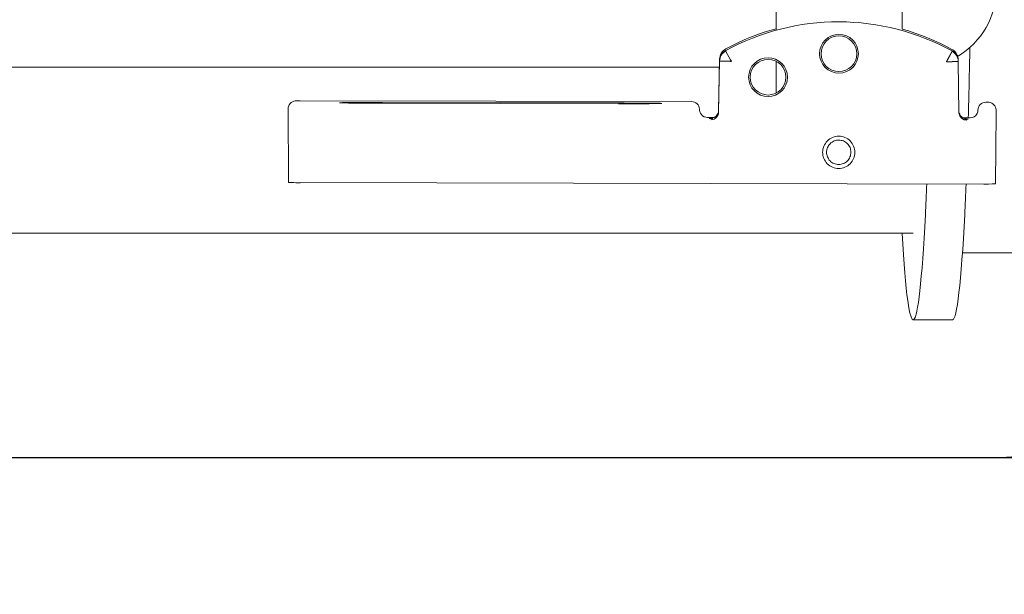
# Model space of a CAD drawing. Header units: millimetres. Extents: x 28291 to 177760, y -399809 to -170937.
# Tile 136 of 256: x 52082 to 52095, y -195415 to -195408. Entities that reach past the tile are written whole.
import ezdxf

# ---------------------------------------------------------------- set-up
doc = ezdxf.new("R2010")
doc.units = ezdxf.units.MM
doc.linetypes.add('HIDDEN2', pattern=[4.7625, 3.175, -1.5875])
doc.layers.get('0').update_dxf_attribs({"lineweight": 0})
doc.layers.add('!! 0_ Istn-sciany', color=3, linetype='Continuous', lineweight=30)
doc.layers.add('Dimension (ISO)', color=7, linetype='Continuous', lineweight=25)
doc.layers.add('!! 2_WYBURZENIA DO REMONTU', color=7, linetype='Continuous', lineweight=0, true_color=0x4d4d4d, plot=False)
doc.layers.add('!!_@ wypos sanit nd', color=7, linetype='Continuous', lineweight=0, plot=False)
doc.styles.add('Note Text (ISO)', font='tahoma.ttf')
doc.dimstyles.new('Default (ISO)', dxfattribs={"dimscale": 5, "dimtxt": 5, "dimasz": 5, "dimexe": 3.175, "dimexo": 0, "dimgap": 0.762, "dimtad": 1, "dimdec": 0, "dimrnd": 1e-08, "dimzin": 0, "dimtxsty": 'Note Text (ISO)', "dimcen": 0.09, "dimdle": 10, "dimclrd": 256, "dimclre": 256, "dimclrt": 256, "dimazin": 0, "dimtfac": 0.70104, "dimtmove": 0, "dimatfit": 3, "dimfxl": 1, "dimtolj": 1, "dimtzin": 0, "dimlwd": -1, "dimlwe": -1, "dimarcsym": 0})

# ---------------------------------------------------------------- blocks, each defined once
blk = doc.blocks.new('A$C351F644B')
blk.add_line((20, 0), (-20, 0))
blk.add_arc((20, 2.5), 2.5, 270, 0)
blk = doc.blocks.new('A$Cff2eaf8b')
for points in [[(-0.18941, 0.09963), (-0.19441, 0.09963)], [(-0.19567, 0.09113), (-0.20939, 0.09113)], [(-0.18941, 0.08863), (-0.04454, 0.08863), (-0.04035, 0.08853), (-0.03617, 0.08824), (-0.032, 0.08775), (-0.02786, 0.08707), (-0.02376, 0.08619), (-0.0197, 0.08513), (-0.0157, 0.08388), (-0.01176, 0.08244), (-0.00789, 0.08082), (-0.0041, 0.07902), (-0.0004, 0.07705), (0.0032, 0.0749), (0.0067, 0.0726), (0.01009, 0.07012), (0.01337, 0.0675)], [(-0.19839, 0.08237), (-0.11148, 0.08219)], [(-0.19594, 0.07411), (-0.19609, 0.07411), (-0.19639, 0.07411), (-0.19593, 0.07402), (-0.19578, 0.07396), (-0.19564, 0.07387), (-0.19551, 0.07376), (-0.1954, 0.07363), (-0.19532, 0.07349), (-0.19526, 0.07333), (-0.19523, 0.07317)], [(-0.16479, 0.06647), (-0.16466, 0.07302), (-0.16465, 0.07318), (-0.16461, 0.07333), (-0.16454, 0.07348), (-0.16445, 0.07361), (-0.16435, 0.07373), (-0.16422, 0.07383), (-0.16409, 0.07391), (-0.16394, 0.07396), (-0.16349, 0.07404), (-0.1638, 0.07405), (-0.16395, 0.07405)], [(-0.12195, 0.07209), (-0.15195, 0.07215)], [(-0.15195, 0.07205), (-0.12195, 0.07199)], [(-0.172, 0.07079), (-0.172, 0.06674)], [(0.16493, 0.0675), (-0.16477, 0.0675)], [(-0.172, 0.06279), (-0.172, -0.00182)]]:
    blk.add_lwpolyline(points)
for points in [[(-0.19989, 0.08236), (-0.19995, 0.07336, 0.009369), (-0.19994, 0.07293), (-0.19992, 0.07276), (-0.19986, 0.07259), (-0.19979, 0.07243), (-0.19968, 0.07229), (-0.19955, 0.07217), (-0.19941, 0.07208), (-0.19924, 0.07201), (-0.19908, 0.07197), (-0.19895, 0.07196), (-0.1988, 0.07196)], [(-0.16413, 0.07389), (-0.16324, 0.07389), (-0.16303, 0.07386), (-0.16283, 0.0738), (-0.16264, 0.07369), (-0.16249, 0.07354), (-0.16237, 0.07337), (-0.16228, 0.07317), (-0.16225, 0.07297, 0.002299), (-0.16224, 0.07285, 0.40455), (-0.16124, 0.07188), (-0.11145, 0.07178), (-0.11127, 0.07178), (-0.11111, 0.07178), (-0.111, 0.07178), (-0.11083, 0.07179), (-0.11065, 0.07183), (-0.11049, 0.0719), (-0.11033, 0.072), (-0.1102, 0.07212), (-0.11009, 0.07227), (-0.11001, 0.07243), (-0.10996, 0.07261), (-0.10995, 0.07279), (-0.10997, 0.08178), (-0.10998, 0.08217)], [(-0.19576, 0.07395), (-0.19665, 0.07395, 0.282591), (-0.19754, 0.0734), (-0.19758, 0.07331), (-0.19761, 0.0732), (-0.19763, 0.07311), (-0.19764, 0.07296, -0.415352), (-0.19865, 0.07196)], [(-0.19623, 0.07426), (-0.19588, 0.0742), (-0.19555, 0.07399), (-0.19533, 0.07367), (-0.19523, 0.07332), (-0.19513, 0.06676), (-0.19513, 0.0667, 0.265347), (-0.19435, 0.06544, 0.125711), (-0.17997, 0.06173, 0.125711), (-0.16558, 0.06538, 0.26954), (-0.1648, 0.06667), (-0.16467, 0.07322), (-0.16464, 0.07344), (-0.16456, 0.07365), (-0.16444, 0.07383), (-0.16428, 0.07399), (-0.1641, 0.0741), (-0.16389, 0.07417), (-0.16368, 0.0742)], [(-0.19513, 0.06651), (-0.19511, 0.06632), (-0.19509, 0.06622), (-0.19506, 0.06612), (-0.19503, 0.06602), (-0.19498, 0.06592), (-0.19493, 0.06582), (-0.19488, 0.06573), (-0.19482, 0.06564), (-0.19475, 0.06556), (-0.19468, 0.06548), (-0.1946, 0.06541), (-0.19452, 0.06535), (-0.19443, 0.06529), (-0.19434, 0.06524), (-0.19358, 0.06483), (-0.19281, 0.06445), (-0.19203, 0.0641), (-0.19125, 0.06376), (-0.19045, 0.06345), (-0.18964, 0.06316), (-0.18882, 0.06289), (-0.188, 0.06265), (-0.188, -0.01362, 0.414214)], [(-0.172, 0.0626), (-0.17117, 0.06284), (-0.17034, 0.0631), (-0.16952, 0.06339), (-0.16872, 0.0637), (-0.16792, 0.06404), (-0.16713, 0.06439), (-0.16635, 0.06477), (-0.16558, 0.06518), (-0.16557, 0.06518, 0.269546), (-0.16479, 0.06647)], [(-0.15993, -0.0325), (-0.17249, -0.0325, 0.405519), (-0.172, -0.032), (-0.172, -0.0313, 0.414214), (-0.1725, -0.0308), (-0.1875, -0.0308, 0.414214), (-0.188, -0.0313), (-0.188, -0.032, 0.405519), (-0.18751, -0.0325), (-0.19, -0.0325, -0.414214), (-0.2, -0.0225), (-0.2, 0.0575, -0.266001), (-0.19506, 0.06612)]]:
    blk.add_lwpolyline(points, format="xyb")
for points in [[(-0.17994, 0.08038), (-0.17974, 0.08037), (-0.17954, 0.08034), (-0.17935, 0.08029), (-0.17916, 0.08022), (-0.17897, 0.08013), (-0.1788, 0.08003), (-0.17864, 0.07991), (-0.17849, 0.07978), (-0.17836, 0.07963), (-0.17824, 0.07947), (-0.17814, 0.07929), (-0.17805, 0.07911), (-0.17798, 0.07892), (-0.17793, 0.07873), (-0.17791, 0.07853), (-0.1779, 0.07833), (-0.17791, 0.07813), (-0.17794, 0.07793), (-0.17799, 0.07773), (-0.17805, 0.07754), (-0.17814, 0.07736), (-0.17824, 0.07719), (-0.17836, 0.07703), (-0.1785, 0.07688), (-0.17865, 0.07675), (-0.17881, 0.07663), (-0.17898, 0.07652), (-0.17916, 0.07644), (-0.17935, 0.07637), (-0.17955, 0.07632), (-0.17975, 0.07629), (-0.17995, 0.07628), (-0.18015, 0.07629), (-0.18035, 0.07632), (-0.18054, 0.07637), (-0.18073, 0.07644), (-0.18091, 0.07653), (-0.18109, 0.07663), (-0.18125, 0.07675), (-0.18139, 0.07689), (-0.18153, 0.07704), (-0.18165, 0.0772), (-0.18175, 0.07737), (-0.18184, 0.07755), (-0.1819, 0.07774), (-0.18195, 0.07794), (-0.18198, 0.07813), (-0.18199, 0.07834), (-0.18198, 0.07854), (-0.18195, 0.07873), (-0.1819, 0.07893), (-0.18183, 0.07912), (-0.18175, 0.0793), (-0.18164, 0.07947), (-0.18152, 0.07963), (-0.18139, 0.07978), (-0.18124, 0.07992), (-0.18108, 0.08004), (-0.18091, 0.08014), (-0.18072, 0.08022), (-0.18053, 0.08029), (-0.18034, 0.08034), (-0.18014, 0.08037)], [(-0.17994, 0.07987), (-0.17979, 0.07987), (-0.17964, 0.07984), (-0.17949, 0.07981), (-0.17935, 0.07976), (-0.17921, 0.07969), (-0.17908, 0.07961), (-0.17896, 0.07952), (-0.17885, 0.07942), (-0.17874, 0.07931), (-0.17865, 0.07918), (-0.17858, 0.07905), (-0.17851, 0.07892), (-0.17846, 0.07877), (-0.17842, 0.07862), (-0.1784, 0.07847), (-0.17839, 0.07832), (-0.1784, 0.07817), (-0.17842, 0.07802), (-0.17846, 0.07787), (-0.17851, 0.07773), (-0.17858, 0.07759), (-0.17866, 0.07746), (-0.17875, 0.07734), (-0.17885, 0.07723), (-0.17896, 0.07712), (-0.17909, 0.07703), (-0.17922, 0.07696), (-0.17935, 0.07689), (-0.1795, 0.07684), (-0.17964, 0.0768), (-0.1798, 0.07678), (-0.17995, 0.07677), (-0.1801, 0.07678), (-0.18025, 0.07681), (-0.1804, 0.07684), (-0.18054, 0.07689), (-0.18068, 0.07696), (-0.18081, 0.07704), (-0.18093, 0.07713), (-0.18104, 0.07723), (-0.18114, 0.07734), (-0.18123, 0.07747), (-0.18131, 0.0776), (-0.18138, 0.07773), (-0.18143, 0.07788), (-0.18146, 0.07803), (-0.18149, 0.07818), (-0.18149, 0.07833), (-0.18149, 0.07848), (-0.18146, 0.07863), (-0.18143, 0.07878), (-0.18137, 0.07892), (-0.18131, 0.07906), (-0.18123, 0.07919), (-0.18114, 0.07931), (-0.18104, 0.07942), (-0.18092, 0.07952), (-0.1808, 0.07962), (-0.18067, 0.07969), (-0.18053, 0.07976), (-0.18039, 0.07981), (-0.18024, 0.07985), (-0.18009, 0.07987)]]:
    blk.add_lwpolyline(points, close=True)
for points in [[(-0.19436, 0.06548), (-0.19435, 0.06548), (-0.19435, 0.06548), (-0.19435, 0.06548), (-0.19435, 0.06548), (-0.19435, 0.06548), (-0.19435, 0.06548), (-0.19435, 0.06548), (-0.19435, 0.06548), (-0.19435, 0.06548), (-0.19435, 0.06548), (-0.19435, 0.06548), (-0.19435, 0.06548), (-0.19435, 0.06548), (-0.19435, 0.06548), (-0.19435, 0.06548), (-0.19435, 0.06548), (-0.19435, 0.06548), (-0.19435, 0.06548), (-0.19435, 0.06549), (-0.19435, 0.06549), (-0.19435, 0.06549), (-0.19435, 0.06549), (-0.19435, 0.06549), (-0.19435, 0.06549), (-0.19435, 0.0655), (-0.19435, 0.0655), (-0.19434, 0.0655), (-0.19434, 0.06551), (-0.19434, 0.06551), (-0.19434, 0.06552), (-0.19433, 0.06552), (-0.19433, 0.06553), (-0.19433, 0.06553), (-0.19433, 0.06554), (-0.19432, 0.06554), (-0.19432, 0.06555), (-0.19432, 0.06555), (-0.19432, 0.06556), (-0.19431, 0.06556), (-0.19431, 0.06557), (-0.19431, 0.06558), (-0.1943, 0.06558), (-0.1943, 0.06559), (-0.19429, 0.0656), (-0.19429, 0.06561), (-0.19429, 0.06561), (-0.19428, 0.06562), (-0.19428, 0.06563), (-0.19427, 0.06564), (-0.19427, 0.06565), (-0.19426, 0.06566), (-0.19426, 0.06566), (-0.19425, 0.06567), (-0.19425, 0.06568), (-0.19424, 0.06569), (-0.19424, 0.0657), (-0.19423, 0.06571), (-0.19423, 0.06572), (-0.19422, 0.06573), (-0.19422, 0.06574), (-0.19421, 0.06575), (-0.1942, 0.06576), (-0.1942, 0.06578), (-0.19419, 0.06579), (-0.19419, 0.0658), (-0.19418, 0.06581), (-0.19417, 0.06582), (-0.19417, 0.06583), (-0.19416, 0.06585), (-0.19415, 0.06586), (-0.19414, 0.06588), (-0.19413, 0.06591), (-0.19411, 0.06594), (-0.1941, 0.06596), (-0.19408, 0.06599), (-0.19407, 0.06602), (-0.19405, 0.06605), (-0.19395, 0.06623), (-0.19393, 0.06626), (-0.1939, 0.06633), (-0.19388, 0.06636), (-0.19386, 0.0664), (-0.19384, 0.06643), (-0.19382, 0.06646), (-0.1938, 0.0665), (-0.19378, 0.06653), (-0.19377, 0.06657), (-0.19376, 0.06659), (-0.19375, 0.0666), (-0.19375, 0.0666), (-0.19374, 0.06662), (-0.19373, 0.06663), (-0.19372, 0.06664), (-0.19372, 0.06665), (-0.19371, 0.06666), (-0.19371, 0.06667), (-0.19371, 0.06667), (-0.1937, 0.06668), (-0.1937, 0.06668), (-0.1937, 0.06668), (-0.1937, 0.06669), (-0.1937, 0.06669), (-0.1937, 0.0667), (-0.19369, 0.06671), (-0.19369, 0.06671), (-0.19369, 0.06672), (-0.19368, 0.06672), (-0.19368, 0.06672), (-0.19368, 0.06673), (-0.19367, 0.06673), (-0.19367, 0.06674), (-0.19367, 0.06674), (-0.19366, 0.06674), (-0.19365, 0.06675), (-0.19365, 0.06675), (-0.19364, 0.06676), (-0.19364, 0.06676), (-0.19364, 0.06676), (-0.19364, 0.06677), (-0.19363, 0.06677), (-0.19363, 0.06678), (-0.19363, 0.06678), (-0.19363, 0.06678), (-0.19363, 0.06679), (-0.19363, 0.06679), (-0.19363, 0.0668), (-0.19363, 0.0668), (-0.19363, 0.06681), (-0.19364, 0.06681), (-0.19364, 0.06681), (-0.19364, 0.06682), (-0.19364, 0.06682), (-0.19364, 0.06682), (-0.19365, 0.06682), (-0.19365, 0.06682), (-0.19365, 0.06682), (-0.19365, 0.06682), (-0.19365, 0.06682), (-0.19366, 0.06682), (-0.19366, 0.06682), (-0.19366, 0.06682), (-0.19366, 0.06682), (-0.19366, 0.06682), (-0.19367, 0.06682), (-0.19367, 0.06682), (-0.19367, 0.06682), (-0.19367, 0.06682), (-0.19367, 0.06682), (-0.19368, 0.06682), (-0.19368, 0.06682), (-0.19369, 0.06682), (-0.19369, 0.06682), (-0.19369, 0.06681), (-0.1937, 0.06681), (-0.1937, 0.06681), (-0.19371, 0.06681), (-0.19371, 0.06681), (-0.19371, 0.06681), (-0.19371, 0.06681), (-0.19372, 0.0668), (-0.19372, 0.0668), (-0.19373, 0.0668), (-0.19373, 0.0668), (-0.19374, 0.0668), (-0.19374, 0.0668), (-0.19374, 0.0668), (-0.19375, 0.0668), (-0.19375, 0.06681), (-0.19376, 0.06681), (-0.19376, 0.06681), (-0.19377, 0.06681), (-0.19377, 0.06681), (-0.19377, 0.06681), (-0.19377, 0.06681), (-0.19378, 0.06681), (-0.19378, 0.06681), (-0.19378, 0.06681), (-0.19378, 0.06681), (-0.19379, 0.06681), (-0.19379, 0.06681), (-0.19379, 0.06681), (-0.19379, 0.06681), (-0.1938, 0.06681), (-0.1938, 0.06681), (-0.19381, 0.06681), (-0.19381, 0.06681), (-0.19382, 0.06681), (-0.19383, 0.06681), (-0.19383, 0.06681), (-0.19384, 0.06681), (-0.19385, 0.06681), (-0.19385, 0.06681), (-0.19386, 0.06681), (-0.19387, 0.06681), (-0.19388, 0.06681), (-0.19389, 0.06681), (-0.19389, 0.0668), (-0.1939, 0.0668), (-0.19391, 0.0668), (-0.19392, 0.0668), (-0.19397, 0.0668), (-0.19398, 0.0668), (-0.19399, 0.0668), (-0.194, 0.0668), (-0.19401, 0.0668), (-0.19402, 0.0668), (-0.19403, 0.0668), (-0.19405, 0.0668), (-0.19406, 0.0668), (-0.19407, 0.0668), (-0.19408, 0.0668), (-0.19409, 0.0668), (-0.1941, 0.0668), (-0.19412, 0.0668), (-0.19417, 0.0668), (-0.19419, 0.0668), (-0.19421, 0.0668), (-0.19424, 0.0668), (-0.19426, 0.0668), (-0.19429, 0.0668), (-0.19431, 0.0668), (-0.19433, 0.0668), (-0.19436, 0.0668), (-0.19438, 0.06679), (-0.19455, 0.06679), (-0.19457, 0.06679), (-0.19459, 0.06679), (-0.19461, 0.06679), (-0.19463, 0.06679), (-0.19464, 0.06679), (-0.19465, 0.06679), (-0.19466, 0.06679), (-0.19467, 0.06679), (-0.19468, 0.06679), (-0.19469, 0.06679), (-0.1947, 0.06679), (-0.19471, 0.06679), (-0.19472, 0.06679), (-0.19473, 0.06679), (-0.19474, 0.06679), (-0.19474, 0.06679), (-0.19475, 0.06679), (-0.19476, 0.06679), (-0.19477, 0.06679), (-0.19478, 0.06679), (-0.19479, 0.06679), (-0.1948, 0.06679), (-0.1948, 0.06679), (-0.19481, 0.06679), (-0.19482, 0.06678), (-0.19483, 0.06678), (-0.19484, 0.06678), (-0.19484, 0.06678), (-0.19485, 0.06678), (-0.19486, 0.06678), (-0.19487, 0.06678), (-0.19487, 0.06678), (-0.19488, 0.06678), (-0.19489, 0.06678), (-0.1949, 0.06678), (-0.1949, 0.06678), (-0.19491, 0.06678), (-0.19492, 0.06678), (-0.19492, 0.06678), (-0.19493, 0.06678), (-0.19494, 0.06678), (-0.19494, 0.06678), (-0.19495, 0.06678), (-0.19496, 0.06678), (-0.19496, 0.06678), (-0.19497, 0.06678), (-0.19499, 0.06678), (-0.19499, 0.06678), (-0.195, 0.06678), (-0.195, 0.06678), (-0.19501, 0.06678), (-0.19501, 0.06678), (-0.19502, 0.06678), (-0.19502, 0.06678), (-0.19503, 0.06678), (-0.19503, 0.06678), (-0.19504, 0.06678), (-0.19504, 0.06678), (-0.19505, 0.06678), (-0.19505, 0.06678), (-0.19505, 0.06678), (-0.19506, 0.06678), (-0.19506, 0.06678), (-0.19507, 0.06678), (-0.19507, 0.06678), (-0.19507, 0.06678), (-0.19508, 0.06678), (-0.19508, 0.06678), (-0.19508, 0.06678), (-0.19509, 0.06678), (-0.19509, 0.06678), (-0.19509, 0.06678), (-0.1951, 0.06678), (-0.1951, 0.06678), (-0.1951, 0.06678), (-0.19511, 0.06678), (-0.19511, 0.06678), (-0.19511, 0.06678), (-0.19511, 0.06678), (-0.19511, 0.06678), (-0.19512, 0.06678), (-0.19512, 0.06678), (-0.19512, 0.06678), (-0.19512, 0.06678), (-0.19512, 0.06678), (-0.19512, 0.06678), (-0.19513, 0.06678), (-0.19513, 0.06677), (-0.19513, 0.06677), (-0.19513, 0.06677), (-0.19513, 0.06677), (-0.19513, 0.06677), (-0.19513, 0.06677), (-0.19513, 0.06677), (-0.19513, 0.06677), (-0.19513, 0.06677), (-0.19513, 0.06677), (-0.19513, 0.06677), (-0.19513, 0.06677), (-0.19513, 0.06677), (-0.19513, 0.06677), (-0.19513, 0.06677), (-0.19513, 0.06678), (-0.19513, 0.06678), (-0.19513, 0.06678), (-0.19513, 0.06678), (-0.19513, 0.06678), (-0.19513, 0.06678), (-0.19513, 0.06678), (-0.19513, 0.06678), (-0.19513, 0.06678), (-0.19513, 0.06678), (-0.19513, 0.06678), (-0.19513, 0.06678), (-0.19513, 0.06678), (-0.19513, 0.06678), (-0.19513, 0.06678), (-0.19513, 0.06677), (-0.19513, 0.06677, 0.269547)], [(-0.1648, 0.06671), (-0.16481, 0.06671), (-0.16485, 0.06672), (-0.16497, 0.06672), (-0.16603, 0.06675), (-0.16612, 0.06675), (-0.16616, 0.06675), (-0.1662, 0.06675), (-0.16623, 0.06676), (-0.16627, 0.06677), (-0.1663, 0.06675), (-0.1663, 0.06672), (-0.16628, 0.0667), (-0.16625, 0.06667), (-0.16623, 0.06663), (-0.16622, 0.0666), (-0.1662, 0.06657), (-0.16561, 0.06549), (-0.1656, 0.06545), (-0.16558, 0.06542, 0.269546)]]:
    blk.add_lwpolyline(points, format="xyb", close=True)
for centre, radius in [((-0.17096, 0.06877), 0.00247), ((-0.17096, 0.06877), 0.00227), ((-0.17997, 0.06579), 0.00247), ((-0.17997, 0.06579), 0.00227)]:
    blk.add_circle(centre, radius)
for centre, major_axis, ratio, start_param, end_param in [((-0.18941, 0.04363), (0, 0.056), 0.04256, 5.645661, 6.988802), ((-0.19441, 0.04363), (0, 0.056), 0.04256, 0, 0.705617), ((-0.19441, 0.04363), (0, 0.056), 0.04256, 0.705617, 0.806963), ((-0.18941, 0.04363), (0, 0.056), 0.04256, 0.705617, 0.807212), ((-0.19839, 0.08235), (-0.0015, 0), 0.008726, 4.712674, 6.283151), ((-0.11148, 0.08218), (-0.0015, 0), 0.008726, 3.141878, 4.712682), ((-0.19664, 0.07495), (-0.000002, -0.001), 0.000289, 6.274459, 6.283185), ((-0.19441, 0.04363), (0, 0.056), 0.04256, 0.998527, 1.179108), ((-0.16324, 0.07489), (-0.000002, -0.001), 0.000289, 6.274459, 6.283185), ((-0.19879, 0.07296), (-0.000011, -0.001), 0.706875, 0, 0.012337), ((-0.19844, 0.07196), (-0.000501, 0.000001), 0.008726, 0.786107, 1.14947), ((-0.19864, 0.07296), (-0.000006, -0.001), 0.408573, 0, 0.00956), ((-0.15195, 0.0721), (0.0055, -0.00001), 0.008726, 1.571085, 4.712678), ((-0.12195, 0.07204), (0.0055, -0.00001), 0.008726, 4.712678, 7.854271), ((-0.19463, 0.06658), (-0.0005, -0.000008), 0.017454, 0, 0.000137), ((-0.1653, 0.06668), (0.0005, -0.00001), 0.000006, 6.282744, 6.283185)]:
    blk.add_ellipse(centre, major_axis=major_axis, ratio=ratio, start_param=start_param, end_param=end_param)
blk = doc.blocks.new('*D1405')
at = {"layer": 'DEFPOINTS', "color": 0, "transparency": 16777216}
for p in [(-689.76, 120.19), (510.24, 120.19), (510.24, 18.75)]:
    blk.add_point(p, dxfattribs=at)
at = {"layer": 'Dimension (ISO)', "transparency": 16777216}
for p, q in [((-689.76, 120.19), (-689.76, 2.88)), ((510.24, 120.19), (510.24, 2.88)), ((-664.76, 18.75), (485.24, 18.75))]:
    blk.add_line(p, q, dxfattribs=at)
for points in [[(-664.76, 22.92), (-664.76, 14.58), (-689.76, 18.75)], [(485.24, 22.92), (485.24, 14.58), (510.24, 18.75)]]:
    blk.add_solid(points, dxfattribs=at)
at = {"layer": 'Dimension (ISO)', "lineweight": 9, "transparency": 16777216, "insert": (-160.63, 48.6), "char_height": 25, "attachment_point": 1, "style": 'Note Text (ISO)'}
blk.add_mtext('\\A1;1200', dxfattribs=at)
blk = doc.blocks.new('A$C11ef928a')
at = {"layer": 'Dimension (ISO)', "lineweight": 9}
dim = blk.add_linear_dim(base=(510.24, 18.75), p1=(-689.76, 120.19), p2=(510.24, 120.19), angle=180, dimstyle='Default (ISO)', override={"dimdec": 0, "dimlfac": 1, "dimtp": 0, "dimtm": 0, "dimtdec": 2, "dimtofl": 0, "dimatfit": 1}, dxfattribs=at)
dim.commit()
dim.dimension.update_dxf_attribs({"geometry": '*D1405', "text_midpoint": (-125.68, 18.75), "dimtype": 128})

msp = doc.modelspace()

# ---------------------------------------------------------------- linework, layer by layer
at = {"layer": '!! 0_ Istn-sciany'}
msp.add_lwpolyline([(52030.71142, -195413.5883), (52144.71142, -195413.5883)], dxfattribs=at)

# ---------------------------------------------------------------- block references
at = {"layer": '!! 2_WYBURZENIA DO REMONTU', "linetype": 'HIDDEN2', "ltscale": 3}
msp.add_blockref('A$C351F644B', (52074.71142, -195413.5883), dxfattribs=at)
at = {"layer": '!!_@ wypos sanit nd', "xscale": 100, "yscale": 100, "zscale": 100, "rotation": 180}
msp.add_blockref('A$Cff2eaf8b', (52074.71125, -195401.87226), dxfattribs=at)
at = {"xscale": -0.1, "yscale": 0.1, "zscale": 0.1, "rotation": 90}
msp.add_blockref('A$C11ef928a', (82225.12684, -195364.3052), dxfattribs=at)

doc.saveas('drawing.dxf')
